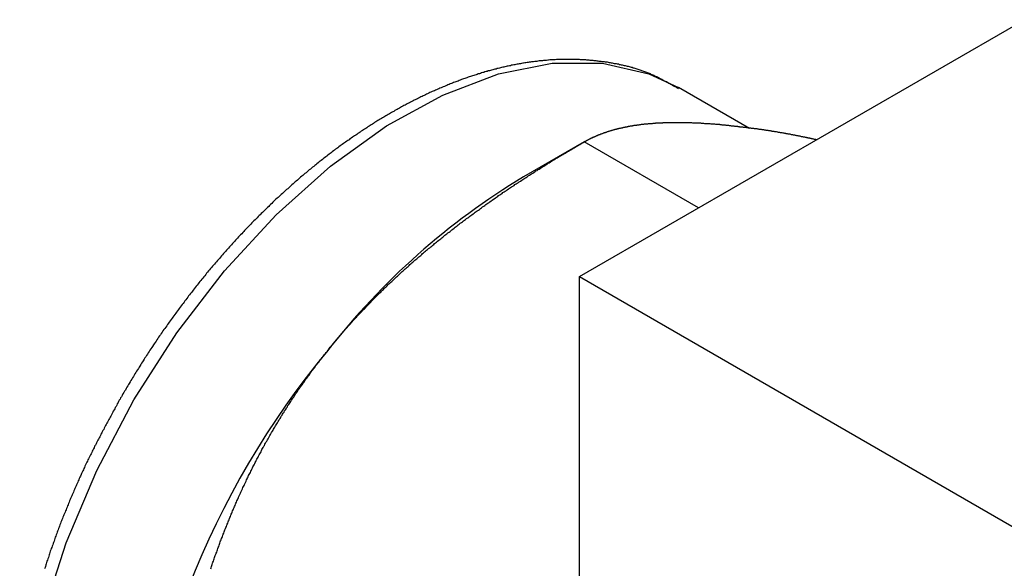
# Model space of a CAD drawing. Extents: x 7.6 to 27.1, y 2.7 to 20.5.
# Tile 108 of 136: x 22.709 to 23.21, y 16.592 to 16.871. Entities that reach past the tile are written whole.
import ezdxf

# ---------------------------------------------------------------- set-up
doc = ezdxf.new("R2010")
doc.units = 0
doc.layers.get('0').update_dxf_attribs({"linetype": 'CONTINUOUS'})

msp = doc.modelspace()

# ---------------------------------------------------------------- linework, layer by layer
at = {"color": 7, "linetype": 'CONTINUOUS'}
for p, q in [((22.99369, 16.74021), (23.21984, 16.87077)), ((23.08005, 16.81551), (23.04404, 16.8363)), ((22.99611, 16.80866), (22.96537, 16.79091)), ((23.05424, 16.77517), (22.99617, 16.80869)), ((22.99369, 16.74021), (23.24118, 16.59734)), ((22.99369, 15.32025), (22.99369, 16.74021))]:
    msp.add_line(p, q, dxfattribs=at)
at = {"color": 8, "linetype": 'CONTINUOUS', "flags": 128}
msp.add_lwpolyline([(22.73537, 16.38457), (22.72289, 16.40715), (22.71431, 16.43375), (22.70979, 16.46381), (22.70944, 16.49669), (22.71327, 16.53168), (22.72119, 16.56805), (22.73303, 16.605), (22.74854, 16.64177), (22.7674, 16.67756), (22.78919, 16.71161), (22.81346, 16.74319), (22.83969, 16.77164), (22.86731, 16.79634), (22.89575, 16.81678), (22.92439, 16.8325), (22.95262, 16.84319), (22.97984, 16.84861), (23.00547, 16.84864), (23.02897, 16.84328), (23.04404, 16.8363)], dxfattribs=at)
at = {"color": 7}
for points in [[(23.0441, 16.8356, 0), (23.0436, 16.8359, 0), (23.0432, 16.8361, 0), (23.0428, 16.8364, 0), (23.0423, 16.8367, 0), (23.0419, 16.8369, 0), (23.0414, 16.8372, 0), (23.041, 16.8374, 0), (23.0406, 16.8377, 0), (23.0401, 16.8379, 0), (23.0397, 16.8382, 0), (23.0392, 16.8384, 0), (23.0388, 16.8387, 0), (23.0384, 16.8389, 0), (23.0379, 16.8392, 0), (23.0375, 16.8394, 0), (23.037, 16.8396, 0), (23.0366, 16.8399, 0), (23.0361, 16.8401, 0), (23.0357, 16.8403, 0), (23.0352, 16.8406, 0), (23.0348, 16.8408, 0), (23.0343, 16.841, 0), (23.0339, 16.8413, 0), (23.0334, 16.8415, 0), (23.033, 16.8417, 0), (23.0325, 16.8419, 0), (23.0321, 16.8421, 0), (23.0316, 16.8424, 0), (23.0311, 16.8426, 0), (23.0307, 16.8428, 0), (23.0302, 16.843, 0), (23.0298, 16.8432, 0), (23.0293, 16.8434, 0), (23.0288, 16.8436, 0), (23.0283, 16.8438, 0), (23.0279, 16.8439, 0), (23.0274, 16.8441, 0), (23.0269, 16.8443, 0), (23.0264, 16.8445, 0), (23.026, 16.8446, 0), (23.0255, 16.8448, 0), (23.025, 16.845, 0), (23.0245, 16.8451, 0), (23.024, 16.8453, 0), (23.0236, 16.8455, 0), (23.0231, 16.8456, 0), (23.0226, 16.8458, 0), (23.0221, 16.8459, 0), (23.0216, 16.8461, 0), (23.0211, 16.8462, 0), (23.0206, 16.8464, 0), (23.0201, 16.8465, 0), (23.0196, 16.8466, 0), (23.0191, 16.8468, 0), (23.0186, 16.8469, 0), (23.0181, 16.847, 0), (23.0176, 16.8471, 0), (23.0171, 16.8473, 0), (23.0166, 16.8474, 0), (23.0161, 16.8475, 0), (23.0156, 16.8476, 0), (23.0151, 16.8477, 0), (23.0146, 16.8478, 0), (23.0141, 16.8479, 0), (23.0136, 16.8481, 0), (23.0131, 16.8482, 0), (23.0126, 16.8483, 0), (23.0121, 16.8484, 0), (23.0115, 16.8484, 0), (23.011, 16.8485, 0), (23.0105, 16.8486, 0), (23.01, 16.8487, 0), (23.0095, 16.8488, 0), (23.009, 16.8489, 0), (23.0085, 16.849, 0), (23.0079, 16.8491, 0), (23.0074, 16.8491, 0), (23.0069, 16.8492, 0), (23.0064, 16.8493, 0), (23.0059, 16.8494, 0), (23.0054, 16.8494, 0), (23.0048, 16.8495, 0), (23.0043, 16.8496, 0), (23.0038, 16.8496, 0), (23.0033, 16.8497, 0), (23.0028, 16.8497, 0), (23.0022, 16.8498, 0), (23.0017, 16.8499, 0), (23.0012, 16.8499, 0), (23.0007, 16.85, 0), (23.0001, 16.85, 0), (22.9996, 16.8501, 0), (22.9991, 16.8501, 0), (22.9986, 16.8502, 0), (22.998, 16.8502, 0), (22.9975, 16.8502, 0), (22.997, 16.8503, 0), (22.9964, 16.8503, 0), (22.9959, 16.8503, 0), (22.9954, 16.8504, 0), (22.9949, 16.8504, 0), (22.9943, 16.8504, 0), (22.9938, 16.8505, 0), (22.9933, 16.8505, 0), (22.9927, 16.8505, 0), (22.9922, 16.8505, 0), (22.9917, 16.8505, 0), (22.9911, 16.8506, 0), (22.9906, 16.8506, 0), (22.9901, 16.8506, 0), (22.9895, 16.8506, 0), (22.989, 16.8506, 0), (22.9885, 16.8506, 0), (22.9879, 16.8506, 0), (22.9874, 16.8506, 0), (22.9868, 16.8506, 0), (22.9863, 16.8506, 0), (22.9858, 16.8506, 0), (22.9852, 16.8506, 0), (22.9847, 16.8506, 0), (22.9841, 16.8505, 0), (22.9836, 16.8505, 0), (22.9831, 16.8505, 0), (22.9825, 16.8505, 0), (22.982, 16.8505, 0), (22.9814, 16.8504, 0), (22.9809, 16.8504, 0), (22.9803, 16.8504, 0), (22.9798, 16.8503, 0), (22.9792, 16.8503, 0), (22.9787, 16.8503, 0), (22.9781, 16.8502, 0), (22.9776, 16.8502, 0), (22.977, 16.8501, 0), (22.9765, 16.8501, 0), (22.976, 16.85, 0), (22.9754, 16.85, 0), (22.9749, 16.8499, 0), (22.9743, 16.8499, 0), (22.9737, 16.8498, 0), (22.9732, 16.8498, 0), (22.9726, 16.8497, 0), (22.9721, 16.8496, 0), (22.9715, 16.8496, 0), (22.971, 16.8495, 0), (22.9704, 16.8494, 0), (22.9699, 16.8494, 0), (22.9693, 16.8493, 0), (22.9688, 16.8492, 0), (22.9682, 16.8491, 0), (22.9677, 16.849, 0), (22.9671, 16.849, 0), (22.9665, 16.8489, 0), (22.966, 16.8488, 0), (22.9654, 16.8487, 0), (22.9649, 16.8486, 0), (22.9643, 16.8485, 0), (22.9638, 16.8484, 0), (22.9632, 16.8483, 0), (22.9626, 16.8482, 0), (22.9621, 16.8481, 0), (22.9615, 16.848, 0), (22.961, 16.8479, 0), (22.9604, 16.8478, 0), (22.9598, 16.8477, 0), (22.9593, 16.8476, 0), (22.9587, 16.8474, 0), (22.9582, 16.8473, 0), (22.9576, 16.8472, 0), (22.957, 16.8471, 0), (22.9565, 16.847, 0), (22.9559, 16.8468, 0), (22.9554, 16.8467, 0), (22.9548, 16.8466, 0), (22.9542, 16.8464, 0), (22.9537, 16.8463, 0), (22.9531, 16.8462, 0), (22.9525, 16.846, 0), (22.952, 16.8459, 0), (22.9514, 16.8457, 0), (22.9508, 16.8456, 0), (22.9503, 16.8454, 0), (22.9497, 16.8453, 0), (22.9491, 16.8451, 0), (22.9486, 16.845, 0), (22.948, 16.8448, 0), (22.9474, 16.8447, 0), (22.9469, 16.8445, 0), (22.9463, 16.8444, 0), (22.9457, 16.8442, 0), (22.9452, 16.844, 0), (22.9446, 16.8439, 0), (22.944, 16.8437, 0), (22.9435, 16.8435, 0), (22.9429, 16.8433, 0), (22.9423, 16.8432, 0), (22.9418, 16.843, 0), (22.9412, 16.8428, 0), (22.9406, 16.8426, 0), (22.9401, 16.8424, 0), (22.9395, 16.8423, 0), (22.9389, 16.8421, 0), (22.9384, 16.8419, 0), (22.9378, 16.8417, 0), (22.9372, 16.8415, 0), (22.9366, 16.8413, 0), (22.9361, 16.8411, 0), (22.9355, 16.8409, 0), (22.9349, 16.8407, 0), (22.9344, 16.8405, 0), (22.9338, 16.8403, 0), (22.9332, 16.8401, 0), (22.9327, 16.8399, 0), (22.9321, 16.8396, 0), (22.9315, 16.8394, 0), (22.9309, 16.8392, 0), (22.9304, 16.839, 0), (22.9298, 16.8388, 0), (22.9292, 16.8385, 0), (22.9287, 16.8383, 0), (22.9281, 16.8381, 0), (22.9275, 16.8379, 0), (22.9269, 16.8376, 0), (22.9264, 16.8374, 0), (22.9258, 16.8372, 0), (22.9252, 16.8369, 0), (22.9246, 16.8367, 0), (22.9241, 16.8364, 0), (22.9235, 16.8362, 0), (22.9229, 16.836, 0), (22.9224, 16.8357, 0), (22.9218, 16.8355, 0), (22.9212, 16.8352, 0), (22.9206, 16.835, 0), (22.9201, 16.8347, 0), (22.9195, 16.8344, 0), (22.9189, 16.8342, 0), (22.9183, 16.8339, 0), (22.9178, 16.8337, 0), (22.9172, 16.8334, 0), (22.9166, 16.8331, 0), (22.9161, 16.8329, 0), (22.9155, 16.8326, 0), (22.9149, 16.8323, 0), (22.9143, 16.832, 0), (22.9138, 16.8318, 0), (22.9132, 16.8315, 0), (22.9126, 16.8312, 0), (22.912, 16.8309, 0), (22.9115, 16.8306, 0), (22.9109, 16.8304, 0), (22.9103, 16.8301, 0), (22.9098, 16.8298, 0), (22.9092, 16.8295, 0), (22.9086, 16.8292, 0), (22.908, 16.8289, 0), (22.9075, 16.8286, 0), (22.9069, 16.8283, 0), (22.9063, 16.828, 0), (22.9057, 16.8277, 0), (22.9052, 16.8274, 0), (22.9046, 16.8271, 0), (22.904, 16.8268, 0), (22.9034, 16.8265, 0), (22.9029, 16.8262, 0), (22.9023, 16.8258, 0), (22.9017, 16.8255, 0), (22.9012, 16.8252, 0), (22.9006, 16.8249, 0), (22.9, 16.8246, 0), (22.8994, 16.8242, 0), (22.8989, 16.8239, 0), (22.8983, 16.8236, 0), (22.8977, 16.8233, 0), (22.8972, 16.8229, 0), (22.8966, 16.8226, 0), (22.896, 16.8223, 0), (22.8954, 16.8219, 0), (22.8949, 16.8216, 0), (22.8943, 16.8212, 0), (22.8937, 16.8209, 0), (22.8932, 16.8206, 0), (22.8926, 16.8202, 0), (22.892, 16.8199, 0), (22.8914, 16.8195, 0), (22.8909, 16.8192, 0), (22.8903, 16.8188, 0), (22.8897, 16.8185, 0), (22.8892, 16.8181, 0), (22.8886, 16.8177, 0), (22.888, 16.8174, 0), (22.8875, 16.817, 0), (22.8869, 16.8167, 0), (22.8863, 16.8163, 0), (22.8858, 16.8159, 0), (22.8852, 16.8155, 0), (22.8846, 16.8152, 0), (22.884, 16.8148, 0), (22.8835, 16.8144, 0), (22.8829, 16.8141, 0), (22.8823, 16.8137, 0), (22.8818, 16.8133, 0), (22.8812, 16.8129, 0), (22.8806, 16.8125, 0), (22.8801, 16.8121, 0), (22.8795, 16.8118, 0), (22.8789, 16.8114, 0), (22.8784, 16.811, 0), (22.8778, 16.8106, 0), (22.8772, 16.8102, 0), (22.8767, 16.8098, 0), (22.8761, 16.8094, 0), (22.8756, 16.809, 0), (22.875, 16.8086, 0), (22.8744, 16.8082, 0), (22.8739, 16.8078, 0), (22.8733, 16.8074, 0), (22.8727, 16.807, 0), (22.8722, 16.8066, 0), (22.8716, 16.8062, 0), (22.871, 16.8057, 0), (22.8705, 16.8053, 0), (22.8699, 16.8049, 0), (22.8694, 16.8045, 0), (22.8688, 16.8041, 0), (22.8682, 16.8036, 0), (22.8677, 16.8032, 0), (22.8671, 16.8028, 0), (22.8666, 16.8024, 0), (22.866, 16.8019, 0), (22.8654, 16.8015, 0), (22.8649, 16.8011, 0), (22.8643, 16.8006, 0), (22.8638, 16.8002, 0), (22.8632, 16.7998, 0), (22.8626, 16.7993, 0), (22.8621, 16.7989, 0), (22.8615, 16.7985, 0), (22.861, 16.798, 0), (22.8604, 16.7976, 0), (22.8599, 16.7971, 0), (22.8593, 16.7967, 0), (22.8588, 16.7962, 0), (22.8582, 16.7958, 0), (22.8576, 16.7953, 0), (22.8571, 16.7949, 0), (22.8565, 16.7944, 0), (22.856, 16.7939, 0), (22.8554, 16.7935, 0), (22.8549, 16.793, 0), (22.8543, 16.7926, 0), (22.8538, 16.7921, 0), (22.8532, 16.7916, 0), (22.8527, 16.7912, 0), (22.8521, 16.7907, 0), (22.8516, 16.7902, 0), (22.851, 16.7898, 0), (22.8505, 16.7893, 0), (22.8499, 16.7888, 0), (22.8494, 16.7883, 0), (22.8488, 16.7878, 0), (22.8483, 16.7874, 0), (22.8477, 16.7869, 0), (22.8472, 16.7864, 0), (22.8467, 16.7859, 0), (22.8461, 16.7854, 0), (22.8456, 16.7849, 0), (22.845, 16.7845, 0), (22.8445, 16.784, 0), (22.8439, 16.7835, 0), (22.8434, 16.783, 0), (22.8429, 16.7825, 0), (22.8423, 16.782, 0), (22.8418, 16.7815, 0), (22.8412, 16.781, 0), (22.8407, 16.7805, 0), (22.8402, 16.78, 0), (22.8396, 16.7795, 0), (22.8391, 16.779, 0), (22.8385, 16.7785, 0), (22.838, 16.778, 0), (22.8375, 16.7774, 0), (22.8369, 16.7769, 0), (22.8364, 16.7764, 0), (22.8359, 16.7759, 0), (22.8353, 16.7754, 0), (22.8348, 16.7749, 0), (22.8343, 16.7743, 0), (22.8337, 16.7738, 0), (22.8332, 16.7733, 0), (22.8327, 16.7728, 0), (22.8321, 16.7723, 0), (22.8316, 16.7717, 0), (22.8311, 16.7712, 0), (22.8305, 16.7707, 0), (22.83, 16.7701, 0), (22.8295, 16.7696, 0), (22.829, 16.7691, 0), (22.8284, 16.7685, 0), (22.8279, 16.768, 0), (22.8274, 16.7675, 0), (22.8269, 16.7669, 0), (22.8263, 16.7664, 0), (22.8258, 16.7658, 0), (22.8253, 16.7653, 0), (22.8248, 16.7648, 0), (22.8242, 16.7642, 0), (22.8237, 16.7637, 0), (22.8232, 16.7631, 0), (22.8227, 16.7626, 0), (22.8222, 16.762, 0), (22.8216, 16.7615, 0), (22.8211, 16.7609, 0), (22.8206, 16.7604, 0), (22.8201, 16.7598, 0), (22.8196, 16.7592, 0), (22.8191, 16.7587, 0), (22.8185, 16.7581, 0), (22.818, 16.7576, 0), (22.8175, 16.757, 0), (22.817, 16.7564, 0), (22.8165, 16.7559, 0), (22.816, 16.7553, 0), (22.8155, 16.7547, 0), (22.815, 16.7542, 0), (22.8145, 16.7536, 0), (22.814, 16.753, 0), (22.8134, 16.7524, 0), (22.8129, 16.7519, 0), (22.8124, 16.7513, 0), (22.8119, 16.7507, 0), (22.8114, 16.7501, 0), (22.8109, 16.7495, 0), (22.8104, 16.749, 0), (22.8099, 16.7484, 0), (22.8094, 16.7478, 0), (22.8089, 16.7472, 0), (22.8084, 16.7466, 0), (22.8079, 16.746, 0), (22.8074, 16.7455, 0), (22.8069, 16.7449, 0), (22.8064, 16.7443, 0), (22.8059, 16.7437, 0), (22.8054, 16.7431, 0), (22.8049, 16.7425, 0), (22.8044, 16.7419, 0), (22.804, 16.7413, 0), (22.8035, 16.7407, 0), (22.803, 16.7401, 0), (22.8025, 16.7395, 0), (22.802, 16.7389, 0), (22.8015, 16.7383, 0), (22.801, 16.7377, 0), (22.8005, 16.7371, 0), (22.8001, 16.7365, 0), (22.7996, 16.7359, 0), (22.7991, 16.7353, 0), (22.7986, 16.7347, 0), (22.7981, 16.734, 0), (22.7976, 16.7334, 0), (22.7972, 16.7328, 0), (22.7967, 16.7322, 0), (22.7962, 16.7316, 0), (22.7957, 16.731, 0), (22.7952, 16.7304, 0), (22.7948, 16.7297, 0), (22.7943, 16.7291, 0), (22.7938, 16.7285, 0), (22.7933, 16.7279, 0), (22.7929, 16.7272, 0), (22.7924, 16.7266, 0), (22.7919, 16.726, 0), (22.7915, 16.7254, 0), (22.791, 16.7247, 0), (22.7905, 16.7241, 0), (22.7901, 16.7235, 0), (22.7896, 16.7229, 0), (22.7891, 16.7222, 0), (22.7887, 16.7216, 0), (22.7882, 16.721, 0), (22.7877, 16.7203, 0), (22.7873, 16.7197, 0), (22.7868, 16.7191, 0), (22.7864, 16.7184, 0), (22.7859, 16.7178, 0), (22.7854, 16.7171, 0), (22.785, 16.7165, 0), (22.7845, 16.7159, 0), (22.7841, 16.7152, 0), (22.7836, 16.7146, 0), (22.7832, 16.7139, 0), (22.7827, 16.7133, 0), (22.7822, 16.7126, 0), (22.7818, 16.712, 0), (22.7813, 16.7114, 0), (22.7809, 16.7107, 0), (22.7805, 16.7101, 0), (22.78, 16.7094, 0), (22.7796, 16.7088, 0), (22.7791, 16.7081, 0), (22.7787, 16.7074, 0), (22.7782, 16.7068, 0), (22.7778, 16.7061, 0), (22.7774, 16.7055, 0), (22.7769, 16.7048, 0), (22.7765, 16.7042, 0), (22.776, 16.7035, 0), (22.7756, 16.7028, 0), (22.7752, 16.7022, 0), (22.7747, 16.7015, 0), (22.7743, 16.7009, 0), (22.7739, 16.7002, 0), (22.7735, 16.6995, 0), (22.773, 16.6989, 0), (22.7726, 16.6982, 0), (22.7722, 16.6975, 0), (22.7718, 16.6969, 0), (22.7713, 16.6962, 0), (22.7709, 16.6955, 0), (22.7705, 16.6948, 0), (22.7701, 16.6942, 0), (22.7697, 16.6935, 0), (22.7692, 16.6928, 0), (22.7688, 16.6921, 0), (22.7684, 16.6915, 0), (22.768, 16.6908, 0), (22.7676, 16.6901, 0), (22.7672, 16.6894, 0), (22.7668, 16.6888, 0), (22.7664, 16.6881, 0), (22.7659, 16.6874, 0), (22.7655, 16.6867, 0), (22.7651, 16.686, 0), (22.7647, 16.6854, 0), (22.7643, 16.6847, 0), (22.7639, 16.684, 0), (22.7635, 16.6833, 0), (22.7631, 16.6826, 0), (22.7627, 16.682, 0), (22.7623, 16.6813, 0), (22.7619, 16.6806, 0), (22.7615, 16.6799, 0), (22.7611, 16.6792, 0)], [(22.9962, 16.8087, 0), (22.9963, 16.8088, 0), (22.9965, 16.8089, 0), (22.9966, 16.809, 0), (22.9968, 16.809, 0), (22.997, 16.8091, 0), (22.9971, 16.8092, 0), (22.9973, 16.8093, 0), (22.9974, 16.8094, 0), (22.9976, 16.8095, 0), (22.9978, 16.8096, 0), (22.9979, 16.8097, 0), (22.9981, 16.8097, 0), (22.9982, 16.8098, 0), (22.9984, 16.8099, 0), (22.9986, 16.81, 0), (22.9987, 16.8101, 0), (22.9989, 16.8102, 0), (22.9991, 16.8103, 0), (22.9992, 16.8103, 0), (22.9994, 16.8104, 0), (22.9996, 16.8105, 0), (22.9997, 16.8106, 0), (22.9999, 16.8107, 0), (23.0001, 16.8107, 0), (23.0003, 16.8108, 0), (23.0004, 16.8109, 0), (23.0006, 16.811, 0), (23.0008, 16.8111, 0), (23.0009, 16.8112, 0), (23.0011, 16.8112, 0), (23.0013, 16.8113, 0), (23.0015, 16.8114, 0), (23.0016, 16.8115, 0), (23.0018, 16.8115, 0), (23.002, 16.8116, 0), (23.0022, 16.8117, 0), (23.0024, 16.8118, 0), (23.0025, 16.8119, 0), (23.0027, 16.8119, 0), (23.0029, 16.812, 0), (23.0031, 16.8121, 0), (23.0033, 16.8122, 0), (23.0035, 16.8122, 0), (23.0036, 16.8123, 0), (23.0038, 16.8124, 0), (23.004, 16.8125, 0), (23.0042, 16.8125, 0), (23.0044, 16.8126, 0), (23.0046, 16.8127, 0), (23.0048, 16.8128, 0), (23.005, 16.8128, 0), (23.0052, 16.8129, 0), (23.0053, 16.813, 0), (23.0055, 16.813, 0), (23.0057, 16.8131, 0), (23.0059, 16.8132, 0), (23.0061, 16.8133, 0), (23.0063, 16.8133, 0), (23.0065, 16.8134, 0), (23.0067, 16.8135, 0), (23.0069, 16.8135, 0), (23.0071, 16.8136, 0), (23.0073, 16.8137, 0), (23.0075, 16.8137, 0), (23.0077, 16.8138, 0), (23.0079, 16.8139, 0), (23.0081, 16.8139, 0), (23.0083, 16.814, 0), (23.0085, 16.8141, 0), (23.0087, 16.8141, 0), (23.0089, 16.8142, 0), (23.0092, 16.8143, 0), (23.0094, 16.8143, 0), (23.0096, 16.8144, 0), (23.0098, 16.8145, 0), (23.01, 16.8145, 0), (23.0102, 16.8146, 0), (23.0104, 16.8146, 0), (23.0106, 16.8147, 0), (23.0108, 16.8148, 0), (23.0111, 16.8148, 0), (23.0113, 16.8149, 0), (23.0115, 16.8149, 0), (23.0117, 16.815, 0), (23.0119, 16.8151, 0), (23.0122, 16.8151, 0), (23.0124, 16.8152, 0), (23.0126, 16.8152, 0), (23.0128, 16.8153, 0), (23.013, 16.8153, 0), (23.0133, 16.8154, 0), (23.0135, 16.8155, 0), (23.0137, 16.8155, 0), (23.0139, 16.8156, 0), (23.0142, 16.8156, 0), (23.0144, 16.8157, 0), (23.0146, 16.8157, 0), (23.0149, 16.8158, 0), (23.0151, 16.8158, 0), (23.0153, 16.8159, 0), (23.0156, 16.8159, 0), (23.0158, 16.816, 0), (23.016, 16.816, 0), (23.0163, 16.8161, 0), (23.0165, 16.8161, 0), (23.0167, 16.8162, 0), (23.017, 16.8162, 0), (23.0172, 16.8163, 0), (23.0175, 16.8163, 0), (23.0177, 16.8164, 0), (23.0179, 16.8164, 0), (23.0182, 16.8165, 0), (23.0184, 16.8165, 0), (23.0187, 16.8166, 0), (23.0189, 16.8166, 0), (23.0192, 16.8167, 0), (23.0194, 16.8167, 0), (23.0197, 16.8168, 0), (23.0199, 16.8168, 0), (23.0202, 16.8168, 0), (23.0204, 16.8169, 0), (23.0207, 16.8169, 0), (23.0209, 16.817, 0), (23.0212, 16.817, 0), (23.0215, 16.8171, 0), (23.0217, 16.8171, 0), (23.022, 16.8171, 0), (23.0222, 16.8172, 0), (23.0225, 16.8172, 0), (23.0228, 16.8172, 0), (23.023, 16.8173, 0), (23.0233, 16.8173, 0), (23.0236, 16.8174, 0), (23.0238, 16.8174, 0), (23.0241, 16.8174, 0), (23.0244, 16.8175, 0), (23.0246, 16.8175, 0), (23.0249, 16.8175, 0), (23.0252, 16.8176, 0), (23.0254, 16.8176, 0), (23.0257, 16.8176, 0), (23.026, 16.8177, 0), (23.0263, 16.8177, 0), (23.0265, 16.8177, 0), (23.0268, 16.8178, 0), (23.0271, 16.8178, 0), (23.0274, 16.8178, 0), (23.0277, 16.8179, 0), (23.0279, 16.8179, 0), (23.0282, 16.8179, 0), (23.0285, 16.8179, 0), (23.0288, 16.818, 0), (23.0291, 16.818, 0), (23.0294, 16.818, 0), (23.0297, 16.818, 0), (23.03, 16.8181, 0), (23.0302, 16.8181, 0), (23.0305, 16.8181, 0), (23.0308, 16.8181, 0), (23.0311, 16.8182, 0), (23.0314, 16.8182, 0), (23.0317, 16.8182, 0), (23.032, 16.8182, 0), (23.0323, 16.8182, 0), (23.0326, 16.8183, 0), (23.0329, 16.8183, 0), (23.0332, 16.8183, 0), (23.0335, 16.8183, 0), (23.0338, 16.8183, 0), (23.0341, 16.8184, 0), (23.0344, 16.8184, 0), (23.0348, 16.8184, 0), (23.0351, 16.8184, 0), (23.0354, 16.8184, 0), (23.0357, 16.8184, 0), (23.036, 16.8184, 0), (23.0363, 16.8185, 0), (23.0366, 16.8185, 0), (23.037, 16.8185, 0), (23.0373, 16.8185, 0), (23.0376, 16.8185, 0), (23.0379, 16.8185, 0), (23.0382, 16.8185, 0), (23.0386, 16.8185, 0), (23.0389, 16.8185, 0), (23.0392, 16.8186, 0), (23.0395, 16.8186, 0), (23.0399, 16.8186, 0), (23.0402, 16.8186, 0), (23.0405, 16.8186, 0), (23.0409, 16.8186, 0), (23.0412, 16.8186, 0), (23.0415, 16.8186, 0), (23.0419, 16.8186, 0), (23.0422, 16.8186, 0), (23.0425, 16.8186, 0), (23.0429, 16.8186, 0), (23.0432, 16.8186, 0), (23.0436, 16.8186, 0), (23.0439, 16.8186, 0), (23.0443, 16.8186, 0), (23.0446, 16.8186, 0), (23.045, 16.8186, 0), (23.0453, 16.8186, 0), (23.0457, 16.8186, 0), (23.046, 16.8186, 0), (23.0464, 16.8186, 0), (23.0467, 16.8186, 0), (23.0471, 16.8186, 0), (23.0474, 16.8186, 0), (23.0478, 16.8185, 0), (23.0482, 16.8185, 0), (23.0485, 16.8185, 0), (23.0489, 16.8185, 0), (23.0492, 16.8185, 0), (23.0496, 16.8185, 0), (23.05, 16.8185, 0), (23.0503, 16.8185, 0), (23.0507, 16.8185, 0), (23.0511, 16.8184, 0), (23.0515, 16.8184, 0), (23.0518, 16.8184, 0), (23.0522, 16.8184, 0), (23.0526, 16.8184, 0), (23.053, 16.8184, 0), (23.0533, 16.8184, 0), (23.0537, 16.8183, 0), (23.0541, 16.8183, 0), (23.0545, 16.8183, 0), (23.0549, 16.8183, 0), (23.0552, 16.8183, 0), (23.0556, 16.8182, 0), (23.056, 16.8182, 0), (23.0564, 16.8182, 0), (23.0568, 16.8182, 0), (23.0572, 16.8181, 0), (23.0576, 16.8181, 0), (23.058, 16.8181, 0), (23.0584, 16.8181, 0), (23.0588, 16.818, 0), (23.0592, 16.818, 0), (23.0596, 16.818, 0), (23.06, 16.818, 0), (23.0604, 16.8179, 0), (23.0608, 16.8179, 0), (23.0612, 16.8179, 0), (23.0616, 16.8178, 0), (23.062, 16.8178, 0), (23.0624, 16.8178, 0), (23.0628, 16.8177, 0), (23.0632, 16.8177, 0), (23.0636, 16.8177, 0), (23.064, 16.8176, 0), (23.0644, 16.8176, 0), (23.0648, 16.8176, 0)], [(23.0648, 16.8176, 0), (23.0651, 16.8175, 0), (23.0654, 16.8175, 0), (23.0657, 16.8175, 0), (23.066, 16.8174, 0), (23.0663, 16.8174, 0), (23.0665, 16.8174, 0), (23.0668, 16.8174, 0), (23.0671, 16.8173, 0), (23.0674, 16.8173, 0), (23.0677, 16.8173, 0), (23.068, 16.8172, 0), (23.0682, 16.8172, 0), (23.0685, 16.8172, 0), (23.0688, 16.8171, 0), (23.0691, 16.8171, 0), (23.0694, 16.8171, 0), (23.0697, 16.817, 0), (23.07, 16.817, 0), (23.0702, 16.817, 0), (23.0705, 16.817, 0), (23.0708, 16.8169, 0), (23.0711, 16.8169, 0), (23.0714, 16.8169, 0), (23.0717, 16.8168, 0), (23.0719, 16.8168, 0), (23.0722, 16.8168, 0), (23.0725, 16.8167, 0), (23.0728, 16.8167, 0), (23.0731, 16.8167, 0), (23.0734, 16.8166, 0), (23.0737, 16.8166, 0), (23.074, 16.8166, 0), (23.0742, 16.8165, 0), (23.0745, 16.8165, 0), (23.0748, 16.8165, 0), (23.0751, 16.8164, 0), (23.0754, 16.8164, 0), (23.0757, 16.8164, 0), (23.076, 16.8163, 0), (23.0763, 16.8163, 0), (23.0765, 16.8163, 0), (23.0768, 16.8162, 0), (23.0771, 16.8162, 0), (23.0774, 16.8162, 0), (23.0777, 16.8161, 0), (23.078, 16.8161, 0), (23.0783, 16.8161, 0), (23.0786, 16.816, 0), (23.0789, 16.816, 0), (23.0792, 16.816, 0), (23.0795, 16.8159, 0), (23.0798, 16.8159, 0), (23.08, 16.8159, 0), (23.0803, 16.8158, 0), (23.0806, 16.8158, 0), (23.0809, 16.8157, 0), (23.0812, 16.8157, 0), (23.0815, 16.8157, 0), (23.0818, 16.8156, 0), (23.0821, 16.8156, 0), (23.0824, 16.8155, 0), (23.0827, 16.8155, 0), (23.083, 16.8155, 0), (23.0833, 16.8154, 0), (23.0836, 16.8154, 0), (23.0839, 16.8154, 0), (23.0842, 16.8153, 0), (23.0845, 16.8153, 0), (23.0848, 16.8152, 0), (23.0851, 16.8152, 0), (23.0854, 16.8151, 0), (23.0857, 16.8151, 0), (23.086, 16.8151, 0), (23.0863, 16.815, 0), (23.0866, 16.815, 0), (23.0869, 16.8149, 0), (23.0872, 16.8149, 0), (23.0875, 16.8148, 0), (23.0878, 16.8148, 0), (23.0881, 16.8148, 0), (23.0884, 16.8147, 0), (23.0887, 16.8147, 0), (23.0891, 16.8146, 0), (23.0894, 16.8146, 0), (23.0897, 16.8145, 0), (23.09, 16.8145, 0), (23.0903, 16.8144, 0), (23.0906, 16.8144, 0), (23.0909, 16.8143, 0), (23.0912, 16.8143, 0), (23.0915, 16.8142, 0), (23.0919, 16.8142, 0), (23.0922, 16.8141, 0), (23.0925, 16.8141, 0), (23.0928, 16.814, 0), (23.0931, 16.814, 0), (23.0934, 16.8139, 0), (23.0937, 16.8139, 0), (23.0941, 16.8138, 0), (23.0944, 16.8138, 0), (23.0947, 16.8137, 0), (23.095, 16.8137, 0), (23.0953, 16.8136, 0), (23.0957, 16.8135, 0), (23.096, 16.8135, 0), (23.0963, 16.8134, 0), (23.0966, 16.8134, 0), (23.097, 16.8133, 0), (23.0973, 16.8133, 0), (23.0976, 16.8132, 0), (23.0979, 16.8131, 0), (23.0983, 16.8131, 0), (23.0986, 16.813, 0), (23.0989, 16.813, 0), (23.0993, 16.8129, 0), (23.0996, 16.8128, 0), (23.0999, 16.8128, 0), (23.1003, 16.8127, 0), (23.1006, 16.8127, 0), (23.1009, 16.8126, 0), (23.1013, 16.8125, 0), (23.1016, 16.8125, 0), (23.1019, 16.8124, 0), (23.1023, 16.8123, 0), (23.1026, 16.8123, 0), (23.1029, 16.8122, 0), (23.1033, 16.8121, 0), (23.1036, 16.8121, 0), (23.104, 16.812, 0), (23.1043, 16.8119, 0), (23.1046, 16.8119, 0), (23.105, 16.8118, 0), (23.1053, 16.8117, 0), (23.1057, 16.8117, 0), (23.106, 16.8116, 0), (23.1064, 16.8115, 0), (23.1067, 16.8114, 0), (23.107, 16.8114, 0), (23.1074, 16.8113, 0), (23.1077, 16.8112, 0), (23.1081, 16.8112, 0), (23.1084, 16.8111, 0), (23.1088, 16.811, 0), (23.1091, 16.8109, 0), (23.1095, 16.8109, 0), (23.1098, 16.8108, 0), (23.1102, 16.8107, 0), (23.1105, 16.8107, 0), (23.1108, 16.8106, 0), (23.1112, 16.8105, 0), (23.1115, 16.8104, 0), (23.1119, 16.8104, 0), (23.1122, 16.8103, 0), (23.1126, 16.8102, 0), (23.1129, 16.8101, 0), (23.1133, 16.8101, 0), (23.1136, 16.81, 0), (23.114, 16.8099, 0), (23.1143, 16.8099, 0)], [(22.866, 16.7028, 0), (22.8664, 16.7033, 0), (22.8668, 16.7038, 0), (22.8672, 16.7043, 0), (22.8676, 16.7048, 0), (22.868, 16.7053, 0), (22.8685, 16.7058, 0), (22.8689, 16.7063, 0), (22.8693, 16.7068, 0), (22.8697, 16.7073, 0), (22.8701, 16.7078, 0), (22.8705, 16.7083, 0), (22.871, 16.7088, 0), (22.8714, 16.7093, 0), (22.8718, 16.7098, 0), (22.8722, 16.7103, 0), (22.8727, 16.7108, 0), (22.8731, 16.7113, 0), (22.8735, 16.7118, 0), (22.8739, 16.7123, 0), (22.8744, 16.7128, 0), (22.8748, 16.7133, 0), (22.8752, 16.7138, 0), (22.8757, 16.7143, 0), (22.8761, 16.7148, 0), (22.8765, 16.7153, 0), (22.877, 16.7158, 0), (22.8774, 16.7162, 0), (22.8778, 16.7167, 0), (22.8783, 16.7172, 0), (22.8787, 16.7177, 0), (22.8792, 16.7182, 0), (22.8796, 16.7187, 0), (22.88, 16.7192, 0), (22.8805, 16.7196, 0), (22.8809, 16.7201, 0), (22.8814, 16.7206, 0), (22.8818, 16.7211, 0), (22.8823, 16.7216, 0), (22.8827, 16.722, 0), (22.8832, 16.7225, 0), (22.8836, 16.723, 0), (22.8841, 16.7235, 0), (22.8845, 16.7239, 0), (22.885, 16.7244, 0), (22.8854, 16.7249, 0), (22.8859, 16.7254, 0), (22.8863, 16.7258, 0), (22.8868, 16.7263, 0), (22.8872, 16.7268, 0), (22.8877, 16.7272, 0), (22.8881, 16.7277, 0), (22.8886, 16.7282, 0), (22.8891, 16.7287, 0), (22.8895, 16.7291, 0), (22.89, 16.7296, 0), (22.8904, 16.73, 0), (22.8909, 16.7305, 0), (22.8914, 16.731, 0), (22.8918, 16.7314, 0), (22.8923, 16.7319, 0), (22.8928, 16.7324, 0), (22.8932, 16.7328, 0), (22.8937, 16.7333, 0), (22.8942, 16.7337, 0), (22.8946, 16.7342, 0), (22.8951, 16.7347, 0), (22.8956, 16.7351, 0), (22.8961, 16.7356, 0), (22.8965, 16.736, 0), (22.897, 16.7365, 0), (22.8975, 16.7369, 0), (22.898, 16.7374, 0), (22.8984, 16.7378, 0), (22.8989, 16.7383, 0), (22.8994, 16.7387, 0), (22.8999, 16.7392, 0), (22.9003, 16.7396, 0), (22.9008, 16.7401, 0), (22.9013, 16.7405, 0), (22.9018, 16.741, 0), (22.9023, 16.7414, 0), (22.9028, 16.7419, 0), (22.9032, 16.7423, 0), (22.9037, 16.7428, 0), (22.9042, 16.7432, 0), (22.9047, 16.7436, 0), (22.9052, 16.7441, 0), (22.9057, 16.7445, 0), (22.9062, 16.745, 0), (22.9067, 16.7454, 0), (22.9072, 16.7458, 0), (22.9076, 16.7463, 0), (22.9081, 16.7467, 0), (22.9086, 16.7472, 0), (22.9091, 16.7476, 0), (22.9096, 16.748, 0), (22.9101, 16.7485, 0), (22.9106, 16.7489, 0), (22.9111, 16.7493, 0), (22.9116, 16.7498, 0), (22.9121, 16.7502, 0), (22.9126, 16.7506, 0), (22.9131, 16.751, 0), (22.9136, 16.7515, 0), (22.9141, 16.7519, 0), (22.9146, 16.7523, 0), (22.9151, 16.7528, 0), (22.9156, 16.7532, 0), (22.9161, 16.7536, 0), (22.9166, 16.754, 0), (22.9171, 16.7545, 0), (22.9177, 16.7549, 0), (22.9182, 16.7553, 0), (22.9187, 16.7557, 0), (22.9192, 16.7562, 0), (22.9197, 16.7566, 0), (22.9202, 16.757, 0), (22.9207, 16.7574, 0), (22.9212, 16.7578, 0), (22.9217, 16.7583, 0), (22.9223, 16.7587, 0), (22.9228, 16.7591, 0), (22.9233, 16.7595, 0), (22.9238, 16.7599, 0), (22.9243, 16.7603, 0), (22.9248, 16.7607, 0), (22.9254, 16.7612, 0), (22.9259, 16.7616, 0), (22.9264, 16.762, 0), (22.9269, 16.7624, 0), (22.9275, 16.7628, 0), (22.928, 16.7632, 0), (22.9285, 16.7636, 0), (22.929, 16.764, 0), (22.9295, 16.7644, 0), (22.9301, 16.7649, 0), (22.9306, 16.7653, 0), (22.9311, 16.7657, 0), (22.9317, 16.7661, 0), (22.9322, 16.7665, 0), (22.9327, 16.7669, 0), (22.9332, 16.7673, 0), (22.9338, 16.7677, 0), (22.9343, 16.7681, 0), (22.9348, 16.7685, 0), (22.9354, 16.7689, 0), (22.9359, 16.7693, 0), (22.9364, 16.7697, 0), (22.937, 16.7701, 0), (22.9375, 16.7705, 0), (22.938, 16.7709, 0), (22.9386, 16.7713, 0), (22.9391, 16.7717, 0), (22.9397, 16.7721, 0), (22.9402, 16.7725, 0), (22.9407, 16.7729, 0), (22.9413, 16.7733, 0), (22.9418, 16.7737, 0), (22.9424, 16.774, 0), (22.9429, 16.7744, 0), (22.9434, 16.7748, 0), (22.944, 16.7752, 0), (22.9445, 16.7756, 0), (22.9451, 16.776, 0), (22.9456, 16.7764, 0), (22.9462, 16.7768, 0), (22.9467, 16.7772, 0), (22.9472, 16.7775, 0), (22.9478, 16.7779, 0), (22.9483, 16.7783, 0), (22.9489, 16.7787, 0), (22.9494, 16.7791, 0), (22.95, 16.7795, 0), (22.9505, 16.7798, 0), (22.9511, 16.7802, 0), (22.9516, 16.7806, 0), (22.9522, 16.781, 0), (22.9527, 16.7814, 0), (22.9533, 16.7817, 0), (22.9538, 16.7821, 0), (22.9544, 16.7825, 0), (22.9549, 16.7829, 0), (22.9555, 16.7833, 0), (22.956, 16.7836, 0), (22.9566, 16.784, 0), (22.9571, 16.7844, 0), (22.9577, 16.7848, 0), (22.9582, 16.7851, 0), (22.9588, 16.7855, 0), (22.9593, 16.7859, 0), (22.9599, 16.7862, 0), (22.9605, 16.7866, 0), (22.961, 16.787, 0), (22.9616, 16.7873, 0), (22.9621, 16.7877, 0), (22.9627, 16.7881, 0), (22.9632, 16.7884, 0), (22.9638, 16.7888, 0), (22.9644, 16.7892, 0), (22.9649, 16.7895, 0), (22.9655, 16.7899, 0), (22.966, 16.7903, 0), (22.9666, 16.7906, 0), (22.9672, 16.791, 0), (22.9677, 16.7914, 0), (22.9683, 16.7917, 0), (22.9688, 16.7921, 0), (22.9694, 16.7924, 0), (22.97, 16.7928, 0), (22.9705, 16.7932, 0), (22.9711, 16.7935, 0), (22.9716, 16.7939, 0), (22.9722, 16.7942, 0), (22.9728, 16.7946, 0), (22.9733, 16.7949, 0), (22.9739, 16.7953, 0), (22.9745, 16.7956, 0), (22.975, 16.796, 0), (22.9756, 16.7964, 0), (22.9762, 16.7967, 0), (22.9767, 16.7971, 0), (22.9773, 16.7974, 0), (22.9779, 16.7978, 0), (22.9784, 16.7981, 0), (22.979, 16.7985, 0), (22.9796, 16.7988, 0), (22.9801, 16.7992, 0), (22.9807, 16.7995, 0), (22.9813, 16.7998, 0), (22.9818, 16.8002, 0), (22.9824, 16.8005, 0), (22.983, 16.8009, 0), (22.9835, 16.8012, 0), (22.9841, 16.8016, 0), (22.9847, 16.8019, 0), (22.9853, 16.8023, 0), (22.9858, 16.8026, 0), (22.9864, 16.803, 0), (22.987, 16.8033, 0), (22.9875, 16.8036, 0), (22.9881, 16.804, 0), (22.9887, 16.8043, 0), (22.9893, 16.8047, 0), (22.9898, 16.805, 0), (22.9904, 16.8053, 0), (22.991, 16.8057, 0), (22.9916, 16.806, 0), (22.9921, 16.8063, 0), (22.9927, 16.8067, 0), (22.9933, 16.807, 0), (22.9939, 16.8074, 0), (22.9944, 16.8077, 0), (22.995, 16.808, 0), (22.9956, 16.8084, 0), (22.9962, 16.8087, 0)], [(22.8065, 16.5918, 0), (22.8067, 16.5923, 0), (22.8069, 16.5929, 0), (22.8071, 16.5935, 0), (22.8072, 16.594, 0), (22.8074, 16.5946, 0), (22.8076, 16.5952, 0), (22.8078, 16.5957, 0), (22.808, 16.5963, 0), (22.8082, 16.5969, 0), (22.8084, 16.5975, 0), (22.8086, 16.598, 0), (22.8088, 16.5986, 0), (22.809, 16.5992, 0), (22.8092, 16.5997, 0), (22.8095, 16.6003, 0), (22.8097, 16.6009, 0), (22.8099, 16.6014, 0), (22.8101, 16.602, 0), (22.8103, 16.6026, 0), (22.8105, 16.6031, 0), (22.8107, 16.6037, 0), (22.8109, 16.6043, 0), (22.8111, 16.6048, 0), (22.8113, 16.6054, 0), (22.8115, 16.606, 0), (22.8118, 16.6065, 0), (22.812, 16.6071, 0), (22.8122, 16.6077, 0), (22.8124, 16.6082, 0), (22.8126, 16.6088, 0), (22.8128, 16.6094, 0), (22.8131, 16.6099, 0), (22.8133, 16.6105, 0), (22.8135, 16.6111, 0), (22.8137, 16.6116, 0), (22.8139, 16.6122, 0), (22.8142, 16.6128, 0), (22.8144, 16.6133, 0), (22.8146, 16.6139, 0), (22.8148, 16.6145, 0), (22.8151, 16.615, 0), (22.8153, 16.6156, 0), (22.8155, 16.6161, 0), (22.8158, 16.6167, 0), (22.816, 16.6173, 0), (22.8162, 16.6178, 0), (22.8165, 16.6184, 0), (22.8167, 16.619, 0), (22.8169, 16.6195, 0), (22.8172, 16.6201, 0), (22.8174, 16.6206, 0), (22.8176, 16.6212, 0), (22.8179, 16.6218, 0), (22.8181, 16.6223, 0), (22.8183, 16.6229, 0), (22.8186, 16.6235, 0), (22.8188, 16.624, 0), (22.8191, 16.6246, 0), (22.8193, 16.6251, 0), (22.8196, 16.6257, 0), (22.8198, 16.6263, 0), (22.8201, 16.6268, 0), (22.8203, 16.6274, 0), (22.8206, 16.6279, 0), (22.8208, 16.6285, 0), (22.8211, 16.6291, 0), (22.8213, 16.6296, 0), (22.8216, 16.6302, 0), (22.8218, 16.6307, 0), (22.8221, 16.6313, 0), (22.8223, 16.6318, 0), (22.8226, 16.6324, 0), (22.8228, 16.633, 0), (22.8231, 16.6335, 0), (22.8234, 16.6341, 0), (22.8236, 16.6346, 0), (22.8239, 16.6352, 0), (22.8241, 16.6357, 0), (22.8244, 16.6363, 0), (22.8247, 16.6369, 0), (22.8249, 16.6374, 0), (22.8252, 16.638, 0), (22.8255, 16.6385, 0), (22.8257, 16.6391, 0), (22.826, 16.6396, 0), (22.8263, 16.6402, 0), (22.8266, 16.6407, 0), (22.8268, 16.6413, 0), (22.8271, 16.6419, 0), (22.8274, 16.6424, 0), (22.8277, 16.643, 0), (22.8279, 16.6435, 0), (22.8282, 16.6441, 0), (22.8285, 16.6446, 0), (22.8288, 16.6452, 0), (22.8291, 16.6457, 0), (22.8294, 16.6463, 0), (22.8296, 16.6468, 0), (22.8299, 16.6474, 0), (22.8302, 16.6479, 0), (22.8305, 16.6485, 0), (22.8308, 16.649, 0), (22.8311, 16.6496, 0), (22.8314, 16.6501, 0), (22.8317, 16.6507, 0), (22.832, 16.6512, 0), (22.8323, 16.6518, 0), (22.8325, 16.6523, 0), (22.8328, 16.6529, 0), (22.8331, 16.6534, 0), (22.8334, 16.654, 0), (22.8337, 16.6545, 0), (22.834, 16.6551, 0), (22.8343, 16.6556, 0), (22.8347, 16.6562, 0), (22.835, 16.6567, 0), (22.8353, 16.6573, 0), (22.8356, 16.6578, 0), (22.8359, 16.6584, 0), (22.8362, 16.6589, 0), (22.8365, 16.6595, 0), (22.8368, 16.66, 0), (22.8371, 16.6606, 0), (22.8374, 16.6611, 0), (22.8378, 16.6617, 0), (22.8381, 16.6622, 0), (22.8384, 16.6627, 0), (22.8387, 16.6633, 0), (22.839, 16.6638, 0), (22.8394, 16.6644, 0), (22.8397, 16.6649, 0), (22.84, 16.6655, 0), (22.8403, 16.666, 0), (22.8407, 16.6666, 0), (22.841, 16.6671, 0), (22.8413, 16.6676, 0), (22.8417, 16.6682, 0), (22.842, 16.6687, 0), (22.8423, 16.6693, 0), (22.8427, 16.6698, 0), (22.843, 16.6704, 0), (22.8433, 16.6709, 0), (22.8437, 16.6714, 0), (22.844, 16.672, 0), (22.8444, 16.6725, 0), (22.8447, 16.6731, 0), (22.845, 16.6736, 0), (22.8454, 16.6741, 0), (22.8457, 16.6747, 0), (22.8461, 16.6752, 0), (22.8464, 16.6758, 0), (22.8468, 16.6763, 0), (22.8471, 16.6768, 0), (22.8475, 16.6774, 0), (22.8478, 16.6779, 0), (22.8482, 16.6785, 0), (22.8486, 16.679, 0), (22.8489, 16.6795, 0), (22.8493, 16.6801, 0), (22.8496, 16.6806, 0), (22.85, 16.6811, 0), (22.8504, 16.6817, 0), (22.8507, 16.6822, 0), (22.8511, 16.6828, 0), (22.8515, 16.6833, 0), (22.8518, 16.6838, 0), (22.8522, 16.6844, 0), (22.8526, 16.6849, 0), (22.853, 16.6854, 0), (22.8533, 16.686, 0), (22.8537, 16.6865, 0), (22.8541, 16.687, 0), (22.8545, 16.6876, 0), (22.8548, 16.6881, 0), (22.8552, 16.6886, 0), (22.8556, 16.6892, 0), (22.856, 16.6897, 0), (22.8564, 16.6902, 0), (22.8568, 16.6907, 0), (22.8571, 16.6913, 0), (22.8575, 16.6918, 0), (22.8579, 16.6923, 0), (22.8583, 16.6929, 0), (22.8587, 16.6934, 0), (22.8591, 16.6939, 0), (22.8595, 16.6944, 0), (22.8599, 16.695, 0), (22.8603, 16.6955, 0), (22.8607, 16.696, 0), (22.8611, 16.6965, 0), (22.8615, 16.697, 0), (22.8619, 16.6976, 0), (22.8623, 16.6981, 0), (22.8627, 16.6986, 0), (22.8631, 16.6991, 0), (22.8635, 16.6997, 0), (22.8639, 16.7002, 0), (22.8643, 16.7007, 0), (22.8647, 16.7012, 0), (22.8651, 16.7017, 0), (22.8656, 16.7022, 0), (22.866, 16.7028, 0)], [(22.7611, 16.6792, 0), (22.7607, 16.6786, 0), (22.7604, 16.678, 0), (22.76, 16.6774, 0), (22.7597, 16.6768, 0), (22.7594, 16.6762, 0), (22.759, 16.6756, 0), (22.7587, 16.6749, 0), (22.7584, 16.6743, 0), (22.758, 16.6737, 0), (22.7577, 16.6731, 0), (22.7574, 16.6725, 0), (22.757, 16.6719, 0), (22.7567, 16.6713, 0), (22.7564, 16.6706, 0), (22.756, 16.67, 0), (22.7557, 16.6694, 0), (22.7554, 16.6688, 0), (22.755, 16.6682, 0), (22.7547, 16.6676, 0), (22.7544, 16.6669, 0), (22.754, 16.6663, 0), (22.7537, 16.6657, 0), (22.7534, 16.6651, 0), (22.753, 16.6645, 0), (22.7527, 16.6639, 0), (22.7524, 16.6633, 0), (22.7521, 16.6626, 0), (22.7517, 16.662, 0), (22.7514, 16.6614, 0), (22.7511, 16.6608, 0), (22.7507, 16.6602, 0), (22.7504, 16.6595, 0), (22.7501, 16.6589, 0), (22.7498, 16.6583, 0), (22.7495, 16.6577, 0), (22.7491, 16.6571, 0), (22.7488, 16.6564, 0), (22.7485, 16.6558, 0), (22.7482, 16.6552, 0), (22.7479, 16.6546, 0), (22.7475, 16.654, 0), (22.7472, 16.6533, 0), (22.7469, 16.6527, 0), (22.7466, 16.6521, 0), (22.7463, 16.6515, 0), (22.746, 16.6509, 0), (22.7457, 16.6502, 0), (22.7454, 16.6496, 0), (22.7451, 16.649, 0), (22.7447, 16.6484, 0), (22.7444, 16.6477, 0), (22.7441, 16.6471, 0), (22.7438, 16.6465, 0), (22.7435, 16.6459, 0), (22.7432, 16.6452, 0), (22.7429, 16.6446, 0), (22.7426, 16.644, 0), (22.7423, 16.6433, 0), (22.742, 16.6427, 0), (22.7418, 16.6421, 0), (22.7415, 16.6415, 0), (22.7412, 16.6408, 0), (22.7409, 16.6402, 0), (22.7406, 16.6396, 0), (22.7403, 16.6389, 0), (22.74, 16.6383, 0), (22.7397, 16.6377, 0), (22.7395, 16.637, 0), (22.7392, 16.6364, 0), (22.7389, 16.6358, 0), (22.7386, 16.6351, 0), (22.7383, 16.6345, 0), (22.7381, 16.6339, 0), (22.7378, 16.6332, 0), (22.7375, 16.6326, 0), (22.7372, 16.632, 0), (22.737, 16.6313, 0), (22.7367, 16.6307, 0), (22.7364, 16.6301, 0), (22.7361, 16.6294, 0), (22.7359, 16.6288, 0), (22.7356, 16.6282, 0), (22.7353, 16.6275, 0), (22.7351, 16.6269, 0), (22.7348, 16.6263, 0), (22.7345, 16.6256, 0), (22.7343, 16.625, 0), (22.734, 16.6243, 0), (22.7337, 16.6237, 0), (22.7335, 16.6231, 0), (22.7332, 16.6224, 0), (22.733, 16.6218, 0), (22.7327, 16.6212, 0), (22.7325, 16.6205, 0), (22.7322, 16.6199, 0), (22.7319, 16.6192, 0), (22.7317, 16.6186, 0), (22.7314, 16.618, 0), (22.7312, 16.6173, 0), (22.7309, 16.6167, 0), (22.7307, 16.6161, 0), (22.7304, 16.6154, 0), (22.7302, 16.6148, 0), (22.7299, 16.6141, 0), (22.7297, 16.6135, 0), (22.7295, 16.6129, 0), (22.7292, 16.6122, 0), (22.729, 16.6116, 0), (22.7287, 16.6109, 0), (22.7285, 16.6103, 0), (22.7283, 16.6097, 0), (22.728, 16.609, 0), (22.7278, 16.6084, 0), (22.7275, 16.6078, 0), (22.7273, 16.6071, 0), (22.7271, 16.6065, 0), (22.7269, 16.6058, 0), (22.7266, 16.6052, 0), (22.7264, 16.6046, 0), (22.7262, 16.6039, 0), (22.7259, 16.6033, 0), (22.7257, 16.6026, 0), (22.7255, 16.602, 0), (22.7253, 16.6014, 0), (22.725, 16.6007, 0), (22.7248, 16.6001, 0), (22.7246, 16.5994, 0), (22.7244, 16.5988, 0), (22.7242, 16.5982, 0), (22.724, 16.5975, 0), (22.7237, 16.5969, 0), (22.7235, 16.5962, 0), (22.7233, 16.5956, 0), (22.7231, 16.595, 0), (22.7229, 16.5943, 0), (22.7227, 16.5937, 0), (22.7225, 16.593, 0), (22.7223, 16.5924, 0), (22.7221, 16.5918, 0)]]:
    msp.add_polyline3d(points, dxfattribs=at)
at = {"color": 7, "linetype": 'CONTINUOUS'}
for centre, radius, start, end in [((23.15455, 16.47746), 0.36611, 121.1127, 142.0209), ((23.19776, 16.42659), 0.43169, 140.2279, 177.3607)]:
    msp.add_arc(centre, radius, start, end, dxfattribs=at)

doc.saveas('drawing.dxf')
